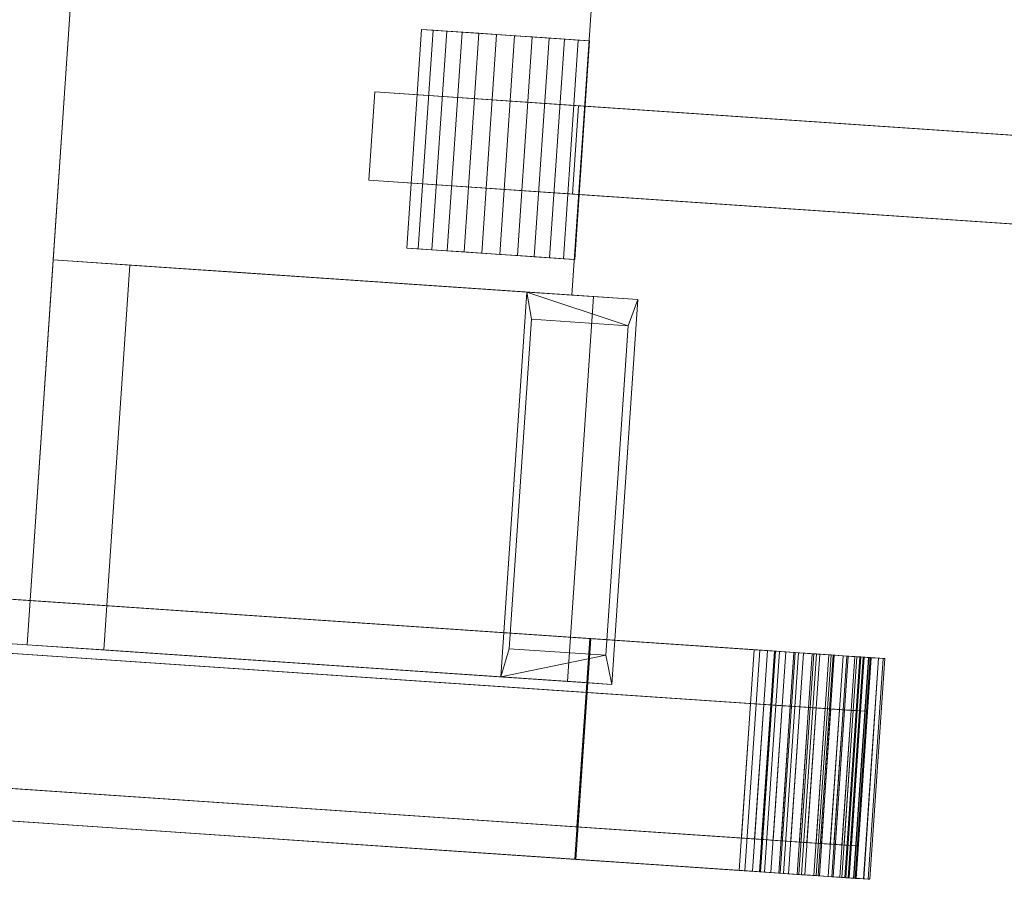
# Model space of a CAD drawing. Header units: inches. Extents: x -774 to 289, y -440 to 407.
# Tile 4 of 256: x -558 to -424, y 43 to 160. Entities that reach past the tile are written whole.
import ezdxf

# ---------------------------------------------------------------- set-up
doc = ezdxf.new("R2010")
doc.units = ezdxf.units.IN
doc.header["$MEASUREMENT"] = 0
doc.layers.add('L-SITE', color=91, linetype='Continuous', lineweight=9)

# ---------------------------------------------------------------- blocks, each defined once
blk = doc.blocks.new('Construction Crane - 75_ _ 60 deg-327164-_3D_')
at = {"layer": 'L-SITE'}
mesh = blk.add_polyface(dxfattribs=at)
corners = [(-295.59, -104.03, 45.47), (-295.59, 87.97, 45.47), (-283.71, 95.83, 45.47), (-270.99, 102.24, 45.47), (-257.61, 107.11, 45.47), (-243.74, 110.37, 45.47), (-229.59, 111.97, 45.47), (-217.59, 111.97, 45.47), (-203.39, 110.58, 45.47), (-189.47, 107.42, 45.47), (-176.06, 102.54, 45.47), (-163.37, 96.03, 45.47), (-151.59, 87.97, 45.47), (-151.59, -104.03, 45.47)]
mesh.append_faces([[corners[k] for k in face] for face in [(12, 10, 11), (7, 5, 6)]], dxfattribs={"vtx0": -1})
mesh.append_faces([[corners[k] for k in face] for face in [(12, 5, 7, 8)]], dxfattribs={"vtx0": -1, "vtx1": -1, "vtx3": -1})
mesh.append_faces([[corners[k] for k in face] for face in [(12, 1, 2, 3)]], dxfattribs={"vtx0": -1, "vtx3": -1})
mesh.append_faces([[corners[k] for k in face] for face in [(4, 5, 12, 3)]], dxfattribs={"vtx1": -1, "vtx2": -1})
mesh.append_faces([[corners[k] for k in face] for face in [(8, 9, 10, 12)]], dxfattribs={"vtx2": -1, "vtx3": -1})
mesh.append_faces([[corners[k] for k in face] for face in [(12, 13, 0, 1)]], dxfattribs={"vtx3": -1})
mesh = blk.add_polyface(dxfattribs=at)
corners = [(-295.59, -104.03, 96.66), (-151.59, -104.03, 96.66), (-151.59, 87.97, 96.66), (-163.37, 96.03, 96.66), (-176.06, 102.54, 96.66), (-189.47, 107.42, 96.66), (-203.39, 110.58, 96.66), (-217.59, 111.97, 96.66), (-229.59, 111.97, 96.66), (-243.74, 110.37, 96.66), (-257.61, 107.11, 96.66), (-270.99, 102.24, 96.66), (-283.71, 95.83, 96.66), (-295.59, 87.97, 96.66)]
mesh.append_faces([[corners[k] for k in face] for face in [(2, 13, 0, 1)]], dxfattribs={"vtx0": -1})
mesh.append_faces([[corners[k] for k in face] for face in [(7, 2, 6)]], dxfattribs={"vtx0": -1, "vtx1": -1})
mesh.append_faces([[corners[k] for k in face] for face in [(12, 13, 2, 11), (10, 11, 2, 9)]], dxfattribs={"vtx1": -1, "vtx2": -1})
mesh.append_faces([[corners[k] for k in face] for face in [(4, 5, 6)]], dxfattribs={"vtx2": -1})
mesh.append_faces([[corners[k] for k in face] for face in [(7, 8, 9, 2), (2, 3, 4, 6)]], dxfattribs={"vtx2": -1, "vtx3": -1})
mesh = blk.add_polyface(dxfattribs=at)
corners = [(-295.59, -104.03, 96.66), (-295.59, 87.97, 96.66), (-295.59, 87.97, 45.47), (-295.59, -104.03, 45.47), (-295.59, 79.01, 49.93), (-295.59, 79.01, 55.93), (-295.59, -101.99, 55.93), (-295.59, -101.99, 49.93), (-295.59, 79.01, 59.13), (-295.59, 79.01, 61.13), (-295.59, -101.99, 61.13), (-295.59, -101.99, 59.13)]
mesh.append_faces([[corners[k] for k in face] for face in [(2, 8, 9, 1), (6, 11, 8, 5), (4, 2, 3, 7)]], dxfattribs={"vtx0": -1, "vtx2": -1})
mesh.append_faces([[corners[k] for k in face] for face in [(2, 4, 5, 8)]], dxfattribs={"vtx0": -1, "vtx2": -1, "vtx3": -1})
mesh.append_faces([[corners[k] for k in face] for face in [(6, 7, 3, 11)]], dxfattribs={"vtx1": -1, "vtx2": -1, "vtx3": -1})
mesh.append_faces([[corners[k] for k in face] for face in [(0, 1, 9, 10), (3, 0, 10, 11)]], dxfattribs={"vtx1": -1, "vtx3": -1})
mesh = blk.add_polyface(dxfattribs=at)
corners = [(-319.59, -25.66), (-319.59, -203.27), (-319.59, -205.93, 0.21), (-319.59, -208.52, 0.83), (-319.59, -210.99, 1.85), (-319.59, -213.26, 3.25), (-319.59, -215.29, 4.98), (-319.59, -217.02, 7.01), (-319.59, -218.42, 9.28), (-319.59, -219.44, 11.75), (-319.59, -220.06, 14.34), (-319.59, -220.27, 17), (-319.59, -220.27, 18.7), (-319.59, -220.05, 21.42), (-319.59, -219.4, 24.07), (-319.59, -218.34, 26.57), (-319.59, -216.89, 28.88), (-319.59, -215.09, 30.92), (-319.59, -212.98, 32.66), (-319.59, -210.63, 34.03), (-319.59, -208.09, 35.01), (-319.59, -205.42, 35.57), (-319.59, -180.27, 38.78), (-319.59, -48.66, 38.78), (-319.59, -23.5, 35.57), (-319.59, -20.84, 35.01), (-319.59, -18.29, 34.03), (-319.59, -15.94, 32.66), (-319.59, -13.84, 30.92), (-319.59, -12.04, 28.88), (-319.59, -10.59, 26.57), (-319.59, -9.52, 24.07), (-319.59, -8.87, 21.42), (-319.59, -8.66, 18.7), (-319.59, -8.66, 17), (-319.59, -8.86, 14.34), (-319.59, -9.49, 11.75), (-319.59, -10.51, 9.28), (-319.59, -11.9, 7.01), (-319.59, -13.63, 4.98), (-319.59, -15.66, 3.25), (-319.59, -17.94, 1.85), (-319.59, -20.4, 0.83), (-319.59, -23, 0.21), (-319.59, -180.14, 36.78), (-319.59, -204.3, 33.68), (-319.59, -206.81, 33.15), (-319.59, -209.21, 32.23), (-319.59, -211.42, 30.93), (-319.59, -213.41, 29.3), (-319.59, -215.1, 27.37), (-319.59, -216.47, 25.2), (-319.59, -217.47, 22.84), (-319.59, -218.09, 20.34), (-319.59, -218.29, 17.78), (-319.59, -218.05, 15.04), (-319.59, -217.34, 12.39), (-319.59, -216.18, 9.9), (-319.59, -214.6, 7.64), (-319.59, -212.66, 5.7), (-319.59, -210.41, 4.12), (-319.59, -207.91, 2.96), (-319.59, -205.26, 2.25), (-319.59, -202.52, 2.01), (-319.59, -26.64, 2.01), (-319.59, -23.87, 2.25), (-319.59, -21.18, 2.97), (-319.59, -18.65, 4.15), (-319.59, -16.37, 5.75), (-319.59, -14.4, 7.72), (-319.59, -12.8, 10), (-319.59, -11.62, 12.52), (-319.59, -10.9, 15.21), (-319.59, -10.66, 17.99), (-319.59, -10.89, 20.53), (-319.59, -11.51, 22.99), (-319.59, -12.52, 25.33), (-319.59, -13.89, 27.48), (-319.59, -15.58, 29.38), (-319.59, -17.55, 30.99), (-319.59, -19.75, 32.27), (-319.59, -22.13, 33.18), (-319.59, -24.62, 33.7), (-319.59, -48.78, 36.78)]
mesh.append_faces([[corners[k] for k in face] for face in [(38, 70, 37), (67, 41, 66), (82, 24, 81), (62, 2, 61), (10, 56, 9)]], dxfattribs={"vtx0": -1, "vtx1": -1})
mesh.append_faces([[corners[k] for k in face] for face in [(71, 36, 37, 70), (65, 43, 0, 64), (43, 65, 66), (75, 31, 32, 74), (31, 75, 76), (28, 77, 78, 27), (27, 78, 79, 26), (26, 79, 80, 25), (25, 80, 81, 24), (64, 0, 1, 63), (21, 45, 46), (22, 44, 45, 21), (49, 17, 18)]], dxfattribs={"vtx0": -1, "vtx2": -1})
mesh.append_faces([[corners[k] for k in face] for face in [(66, 41, 42, 43), (61, 2, 3, 4)]], dxfattribs={"vtx0": -1, "vtx3": -1})
mesh.append_faces([[corners[k] for k in face] for face in [(32, 33, 74), (29, 30, 77, 28)]], dxfattribs={"vtx1": -1, "vtx2": -1})
mesh.append_faces([[corners[k] for k in face] for face in [(69, 70, 38, 39), (34, 35, 72, 73), (71, 72, 35, 36), (33, 34, 73, 74), (68, 69, 39, 40), (67, 68, 40, 41), (76, 77, 30, 31), (82, 83, 23, 24), (22, 23, 83, 44), (62, 63, 1, 2), (59, 60, 5, 6), (60, 61, 4, 5), (6, 7, 58, 59), (7, 8, 57, 58), (56, 57, 8, 9), (55, 56, 10, 11), (54, 55, 11, 12), (47, 48, 19, 20), (48, 49, 18, 19), (46, 47, 20, 21), (52, 53, 13, 14), (12, 13, 53, 54), (51, 52, 14, 15), (16, 17, 49, 50), (15, 16, 50, 51)]], dxfattribs={"vtx1": -1, "vtx3": -1})
mesh = blk.add_polyface(dxfattribs=at)
corners = [(-289.59, -25.66), (-289.59, -23, 0.21), (-289.59, -20.4, 0.83), (-289.59, -17.94, 1.85), (-289.59, -15.66, 3.25), (-289.59, -13.63, 4.98), (-289.59, -11.9, 7.01), (-289.59, -10.51, 9.28), (-289.59, -9.49, 11.75), (-289.59, -8.86, 14.34), (-289.59, -8.66, 17), (-289.59, -8.66, 18.7), (-289.59, -8.87, 21.42), (-289.59, -9.52, 24.07), (-289.59, -10.59, 26.57), (-289.59, -12.04, 28.88), (-289.59, -13.84, 30.92), (-289.59, -15.94, 32.66), (-289.59, -18.29, 34.03), (-289.59, -20.84, 35.01), (-289.59, -23.5, 35.57), (-289.59, -48.66, 38.78), (-289.59, -180.27, 38.78), (-289.59, -205.42, 35.57), (-289.59, -208.09, 35.01), (-289.59, -210.63, 34.03), (-289.59, -212.98, 32.66), (-289.59, -215.09, 30.92), (-289.59, -216.89, 28.88), (-289.59, -218.34, 26.57), (-289.59, -219.4, 24.07), (-289.59, -220.05, 21.42), (-289.59, -220.27, 18.7), (-289.59, -220.27, 17), (-289.59, -220.06, 14.34), (-289.59, -219.44, 11.75), (-289.59, -218.42, 9.28), (-289.59, -217.02, 7.01), (-289.59, -215.29, 4.98), (-289.59, -213.26, 3.25), (-289.59, -210.99, 1.85), (-289.59, -208.52, 0.83), (-289.59, -205.93, 0.21), (-289.59, -203.27), (-289.59, -180.14, 36.78), (-289.59, -48.78, 36.78), (-289.59, -24.62, 33.7), (-289.59, -22.13, 33.18), (-289.59, -19.75, 32.27), (-289.59, -17.55, 30.99), (-289.59, -15.58, 29.38), (-289.59, -13.89, 27.48), (-289.59, -12.52, 25.33), (-289.59, -11.51, 22.99), (-289.59, -10.89, 20.53), (-289.59, -10.66, 17.99), (-289.59, -10.9, 15.21), (-289.59, -11.62, 12.52), (-289.59, -12.8, 10), (-289.59, -14.4, 7.72), (-289.59, -16.37, 5.75), (-289.59, -18.65, 4.15), (-289.59, -21.18, 2.97), (-289.59, -23.87, 2.25), (-289.59, -26.64, 2.01), (-289.59, -202.52, 2.01), (-289.59, -205.26, 2.25), (-289.59, -207.91, 2.96), (-289.59, -210.41, 4.12), (-289.59, -212.66, 5.7), (-289.59, -214.6, 7.64), (-289.59, -216.18, 9.9), (-289.59, -217.34, 12.39), (-289.59, -218.05, 15.04), (-289.59, -218.29, 17.78), (-289.59, -218.09, 20.34), (-289.59, -217.47, 22.84), (-289.59, -216.47, 25.2), (-289.59, -215.1, 27.37), (-289.59, -213.41, 29.3), (-289.59, -211.42, 30.93), (-289.59, -209.21, 32.23), (-289.59, -206.81, 33.15), (-289.59, -204.3, 33.68)]
mesh.append_faces([[corners[k] for k in face] for face in [(37, 71, 36), (68, 40, 67), (83, 23, 82), (63, 1, 62), (9, 57, 8)]], dxfattribs={"vtx0": -1, "vtx1": -1})
mesh.append_faces([[corners[k] for k in face] for face in [(72, 35, 36, 71), (66, 42, 43, 65), (42, 66, 67), (76, 30, 31, 75), (30, 76, 77, 29), (78, 28, 29, 77), (79, 27, 28, 78), (24, 81, 82, 23), (20, 46, 47), (21, 45, 46, 20), (16, 50, 51, 15), (50, 16, 17)]], dxfattribs={"vtx0": -1, "vtx2": -1})
mesh.append_faces([[corners[k] for k in face] for face in [(67, 40, 41, 42), (62, 1, 2, 3)]], dxfattribs={"vtx0": -1, "vtx3": -1})
mesh.append_faces([[corners[k] for k in face] for face in [(31, 32, 75), (24, 25, 81)]], dxfattribs={"vtx1": -1, "vtx2": -1})
mesh.append_faces([[corners[k] for k in face] for face in [(70, 71, 37, 38), (33, 34, 73, 74), (72, 73, 34, 35), (32, 33, 74, 75), (69, 70, 38, 39), (68, 69, 39, 40), (26, 27, 79, 80), (80, 81, 25, 26), (83, 44, 22, 23), (21, 22, 44, 45), (64, 65, 43, 0), (63, 64, 0, 1), (60, 61, 4, 5), (61, 62, 3, 4), (5, 6, 59, 60), (6, 7, 58, 59), (57, 58, 7, 8), (56, 57, 9, 10), (55, 56, 10, 11), (48, 49, 18, 19), (49, 50, 17, 18), (47, 48, 19, 20), (53, 54, 12, 13), (11, 12, 54, 55), (52, 53, 13, 14), (14, 15, 51, 52)]], dxfattribs={"vtx1": -1, "vtx3": -1})
mesh = blk.add_polyface(dxfattribs=at)
corners = [(-315.19, -180.14, 36.78), (-315.19, -48.78, 36.78), (-315.19, -24.62, 33.71), (-315.19, -22.13, 33.18), (-315.19, -19.75, 32.27), (-315.19, -17.55, 30.99), (-315.19, -15.58, 29.38), (-315.19, -13.89, 27.48), (-315.19, -12.52, 25.33), (-315.19, -11.51, 22.99), (-315.19, -10.89, 20.53), (-315.19, -10.66, 17.99), (-315.19, -10.9, 15.21), (-315.19, -11.62, 12.52), (-315.19, -12.8, 10), (-315.19, -14.4, 7.72), (-315.19, -16.37, 5.75), (-315.19, -18.65, 4.15), (-315.19, -21.18, 2.97), (-315.19, -23.87, 2.25), (-315.19, -26.64, 2.01), (-315.19, -202.52, 2.01), (-315.19, -205.26, 2.25), (-315.19, -207.91, 2.96), (-315.19, -210.4, 4.12), (-315.19, -212.66, 5.7), (-315.19, -214.6, 7.64), (-315.19, -216.18, 9.9), (-315.19, -217.34, 12.39), (-315.19, -218.05, 15.05), (-315.19, -218.29, 17.78), (-315.19, -218.09, 20.34), (-315.19, -217.47, 22.84), (-315.19, -216.47, 25.2), (-315.19, -215.1, 27.38), (-315.19, -213.41, 29.3), (-315.19, -211.42, 30.94), (-315.19, -209.21, 32.23), (-315.19, -206.81, 33.15), (-315.19, -204.3, 33.68)]
mesh.append_faces([[corners[k] for k in face] for face in [(28, 21, 24)]], dxfattribs={"vtx0": -1, "vtx1": -1, "vtx2": -1})
mesh.append_faces([[corners[k] for k in face] for face in [(0, 20, 21)]], dxfattribs={"vtx0": -1, "vtx2": -1})
mesh.append_faces([[corners[k] for k in face] for face in [(21, 34, 35, 36), (21, 38, 39, 0), (21, 36, 37, 38), (21, 28, 29, 30)]], dxfattribs={"vtx0": -1, "vtx3": -1})
mesh.append_faces([[corners[k] for k in face] for face in [(25, 26, 24), (11, 12, 10)]], dxfattribs={"vtx1": -1})
mesh.append_faces([[corners[k] for k in face] for face in [(33, 34, 21, 32), (31, 32, 21, 30), (27, 28, 24, 26), (1, 2, 20, 0)]], dxfattribs={"vtx1": -1, "vtx2": -1})
mesh.append_faces([[corners[k] for k in face] for face in [(3, 4, 18, 19), (2, 3, 19, 20), (4, 5, 17, 18), (6, 7, 15, 16), (8, 9, 13, 14), (7, 8, 14, 15), (5, 6, 16, 17), (9, 10, 12, 13)]], dxfattribs={"vtx1": -1, "vtx3": -1})
mesh.append_faces([[corners[k] for k in face] for face in [(22, 23, 24, 21)]], dxfattribs={"vtx2": -1})
mesh = blk.add_polyface(dxfattribs=at)
corners = [(-296.9, -180.14, 36.78), (-296.9, -204.3, 33.68), (-296.9, -206.81, 33.15), (-296.9, -209.21, 32.23), (-296.9, -211.42, 30.94), (-296.9, -213.41, 29.3), (-296.9, -215.1, 27.38), (-296.9, -216.47, 25.2), (-296.9, -217.47, 22.84), (-296.9, -218.09, 20.34), (-296.9, -218.29, 17.78), (-296.9, -218.05, 15.05), (-296.9, -217.34, 12.39), (-296.9, -216.18, 9.9), (-296.9, -214.6, 7.64), (-296.9, -212.66, 5.7), (-296.9, -210.4, 4.12), (-296.9, -207.91, 2.96), (-296.9, -205.26, 2.25), (-296.9, -202.52, 2.01), (-296.9, -26.64, 2.01), (-296.9, -23.87, 2.25), (-296.9, -21.18, 2.97), (-296.9, -18.65, 4.15), (-296.9, -16.37, 5.75), (-296.9, -14.4, 7.72), (-296.9, -12.8, 10), (-296.9, -11.62, 12.52), (-296.9, -10.9, 15.21), (-296.9, -10.66, 17.99), (-296.9, -10.89, 20.53), (-296.9, -11.51, 22.99), (-296.9, -12.52, 25.33), (-296.9, -13.89, 27.48), (-296.9, -15.58, 29.38), (-296.9, -17.55, 30.99), (-296.9, -19.75, 32.27), (-296.9, -22.13, 33.18), (-296.9, -24.62, 33.71), (-296.9, -48.78, 36.78)]
mesh.append_faces([[corners[k] for k in face] for face in [(12, 16, 19, 11)]], dxfattribs={"vtx0": -1, "vtx1": -1, "vtx2": -1})
mesh.append_faces([[corners[k] for k in face] for face in [(26, 32, 33, 25), (27, 31, 32, 26), (28, 30, 31, 27), (25, 33, 34, 24), (20, 39, 0, 19), (16, 12, 13)]], dxfattribs={"vtx0": -1, "vtx2": -1})
mesh.append_faces([[corners[k] for k in face] for face in [(19, 0, 1, 2), (19, 2, 3, 4), (19, 5, 6, 7), (19, 7, 8, 9)]], dxfattribs={"vtx0": -1, "vtx3": -1})
mesh.append_faces([[corners[k] for k in face] for face in [(29, 30, 28), (18, 19, 16, 17)]], dxfattribs={"vtx1": -1})
mesh.append_faces([[corners[k] for k in face] for face in [(34, 35, 24), (4, 5, 19), (10, 11, 19, 9)]], dxfattribs={"vtx1": -1, "vtx2": -1})
mesh.append_faces([[corners[k] for k in face] for face in [(37, 38, 21, 22), (36, 37, 22, 23), (35, 36, 23, 24), (38, 39, 20, 21)]], dxfattribs={"vtx1": -1, "vtx3": -1})
mesh.append_faces([[corners[k] for k in face] for face in [(14, 15, 16, 13)]], dxfattribs={"vtx2": -1})
mesh = blk.add_polyface(dxfattribs=at)
corners = [(-319.59, -203.27), (-319.59, -25.66), (-289.59, -25.66), (-289.59, -203.27)]
mesh.append_faces([[corners[k] for k in face] for face in [(3, 0, 1, 2)]])
mesh = blk.add_polyface(dxfattribs=at)
corners = [(-319.59, -26.64, 2.01), (-319.59, -202.52, 2.01), (-289.59, -202.52, 2.01), (-289.59, -26.64, 2.01)]
mesh.append_faces([[corners[k] for k in face] for face in [(3, 0, 1, 2)]])
mesh = blk.add_polyface(dxfattribs=at)
corners = [(-315.19, -202.52, 2.01), (-315.19, -26.64, 2.01), (-296.9, -26.64, 2.01), (-296.9, -202.52, 2.01)]
mesh.append_faces([[corners[k] for k in face] for face in [(3, 0, 1, 2)]])
mesh = blk.add_polyface(dxfattribs=at)
corners = [(-319.59, -48.66, 38.78), (-319.59, -180.27, 38.78), (-289.59, -180.27, 38.78), (-289.59, -48.66, 38.78)]
mesh.append_faces([[corners[k] for k in face] for face in [(3, 0, 1, 2)]])
mesh = blk.add_polyface(dxfattribs=at)
corners = [(-319.59, -180.14, 36.78), (-319.59, -48.78, 36.78), (-289.59, -48.78, 36.78), (-289.59, -180.14, 36.78)]
mesh.append_faces([[corners[k] for k in face] for face in [(0, 1, 2, 3)]])
mesh = blk.add_polyface(dxfattribs=at)
corners = [(-315.19, -48.78, 36.78), (-315.19, -180.14, 36.78), (-296.9, -180.14, 36.78), (-296.9, -48.78, 36.78)]
mesh.append_faces([[corners[k] for k in face] for face in [(3, 0, 1, 2)]])
mesh = blk.add_polyface(dxfattribs=at)
corners = [(-151.59, -104.03, 96.66), (-295.59, -104.03, 96.66), (-295.59, -104.03, 45.47), (-151.59, -104.03, 45.47)]
mesh.append_faces([[corners[k] for k in face] for face in [(0, 1, 2, 3)]])
mesh = blk.add_polyface(dxfattribs=at)
corners = [(-295.59, -104.03, 108.66), (-295.59, -104.03, 96.66), (-295.59, -104.03, 45.48), (-295.59, -177.53, 45.48), (-295.59, -183.56, 62.37), (-295.59, -168.46, 122.44), (-295.59, -114.46, 122.44), (-295.59, -165.93, 118.93), (-295.59, -179.32, 67.89), (-295.59, -159.56, 67.89), (-295.59, -159.56, 71.62), (-295.59, -123.06, 92.69), (-295.59, -128.29, 118.93)]
mesh.append_faces([[corners[k] for k in face] for face in [(12, 6, 0, 11), (5, 7, 8, 4), (9, 2, 3)]], dxfattribs={"vtx0": -1, "vtx2": -1})
mesh.append_faces([[corners[k] for k in face] for face in [(11, 0, 1, 2)]], dxfattribs={"vtx0": -1, "vtx3": -1})
mesh.append_faces([[corners[k] for k in face] for face in [(12, 7, 5, 6), (8, 9, 3, 4)]], dxfattribs={"vtx1": -1, "vtx3": -1})
mesh.append_faces([[corners[k] for k in face] for face in [(9, 10, 11, 2)]], dxfattribs={"vtx2": -1, "vtx3": -1})
mesh = blk.add_polyface(dxfattribs=at)
corners = [(-295.59, -104.03, 45.48), (-295.59, -104.03, 96.66), (-243.27, -104.03, 96.66), (-243.27, -104.03, 45.48)]
mesh.append_faces([[corners[k] for k in face] for face in [(0, 1, 2, 3)]])
mesh = blk.add_polyface(dxfattribs=at)
corners = [(-295.59, -177.53, 45.48), (-295.59, -104.03, 45.48), (-243.27, -104.03, 45.48), (-243.27, -177.53, 45.48)]
mesh.append_faces([[corners[k] for k in face] for face in [(3, 0, 1, 2)]])
mesh = blk.add_polyface(dxfattribs=at)
corners = [(-295.59, -104.03, 96.66), (-295.59, -104.03, 108.66), (-243.27, -104.03, 108.66), (-243.27, -104.03, 96.66)]
mesh.append_faces([[corners[k] for k in face] for face in [(3, 0, 1, 2)]])
mesh = blk.add_polyface(dxfattribs=at)
corners = [(-295.59, -104.03, 108.66), (-295.59, -114.46, 122.44), (-243.27, -114.46, 122.44), (-243.27, -104.03, 108.66)]
mesh.append_faces([[corners[k] for k in face] for face in [(0, 1, 2, 3)]])
mesh = blk.add_polyface(dxfattribs=at)
corners = [(-203.9, -104.03, 62.56), (-243.27, -104.03, 62.56), (-243.27, -174.56, 62.56), (-203.9, -174.56, 62.56)]
mesh.append_faces([[corners[k] for k in face] for face in [(3, 0, 1, 2)]])
mesh = blk.add_polyface(dxfattribs=at)
corners = [(-203.9, -104.03, 45.47), (-203.9, -174.56, 45.47), (-243.27, -174.56, 45.47), (-243.27, -104.03, 45.47)]
mesh.append_faces([[corners[k] for k in face] for face in [(2, 3, 0, 1)]])
mesh = blk.add_polyface(dxfattribs=at)
corners = [(-243.27, -104.03, 62.56), (-203.9, -104.03, 62.56), (-203.9, -104.03, 45.47), (-243.27, -104.03, 45.47)]
mesh.append_faces([[corners[k] for k in face] for face in [(0, 1, 2, 3)]])
mesh = blk.add_polyface(dxfattribs=at)
corners = [(-243.27, -174.56, 62.56), (-243.27, -104.03, 62.56), (-243.27, -104.03, 45.47), (-243.27, -174.56, 45.47)]
mesh.append_faces([[corners[k] for k in face] for face in [(0, 1, 2, 3)]])
mesh = blk.add_polyface(dxfattribs=at)
corners = [(-243.27, -104.03, 108.66), (-243.27, -114.46, 122.44), (-243.27, -168.46, 122.44), (-243.27, -183.56, 62.37), (-243.27, -177.53, 45.48), (-243.27, -104.03, 45.48), (-243.27, -104.03, 96.66), (-243.27, -128.29, 118.93), (-243.27, -123.06, 92.69), (-243.27, -139.51, 83.19), (-243.27, -175.3, 83.19), (-243.27, -165.93, 118.93)]
mesh.append_faces([[corners[k] for k in face] for face in [(3, 9, 10), (2, 11, 7, 1), (8, 6, 0)]], dxfattribs={"vtx0": -1, "vtx2": -1})
mesh.append_faces([[corners[k] for k in face] for face in [(4, 5, 9, 3)]], dxfattribs={"vtx1": -1, "vtx2": -1})
mesh.append_faces([[corners[k] for k in face] for face in [(8, 9, 5, 6), (2, 3, 10, 11), (7, 8, 0, 1)]], dxfattribs={"vtx1": -1, "vtx3": -1})
mesh = blk.add_polyface(dxfattribs=at)
corners = [(-295.59, -114.46, 122.44), (-295.59, -168.46, 122.44), (-243.27, -168.46, 122.44), (-243.27, -114.46, 122.44)]
mesh.append_faces([[corners[k] for k in face] for face in [(0, 1, 2, 3)]])
mesh = blk.add_polyface(dxfattribs=at)
corners = [(-295.59, -165.93, 118.93), (-295.59, -128.29, 118.93), (-295.59, -123.06, 92.69), (-295.59, -159.56, 71.62), (-295.59, -159.56, 67.89), (-295.59, -179.32, 67.89)]
mesh.append_faces([[corners[k] for k in face] for face in [(0, 1, 2, 3), (3, 4, 5, 0)]], dxfattribs={"vtx3": -1})
mesh = blk.add_polyface(dxfattribs=at)
corners = [(-243.27, -128.29, 118.93), (-243.27, -165.93, 118.93), (-243.27, -175.3, 83.19), (-243.27, -139.51, 83.19), (-243.27, -123.06, 92.69)]
mesh.append_faces([[corners[k] for k in face] for face in [(0, 3, 4)]], dxfattribs={"vtx0": -1})
mesh.append_faces([[corners[k] for k in face] for face in [(1, 2, 3, 0)]], dxfattribs={"vtx2": -1})
mesh = blk.add_polyface(dxfattribs=at)
corners = [(-229.59, -358.9, 471.91), (-229.59, -146.03, 75.19), (-229.59, -173.74, 59.19), (-229.59, -410.86, 441.91), (-229.59, -622.87, 839.12), (-229.59, -596.89, 854.12)]
mesh.append_faces([[corners[k] for k in face] for face in [(2, 3, 0, 1)]], dxfattribs={"vtx1": -1})
mesh.append_faces([[corners[k] for k in face] for face in [(3, 4, 5, 0)]], dxfattribs={"vtx3": -1})
mesh = blk.add_polyface(dxfattribs=at)
corners = [(-229.59, -146.03, 75.19), (-229.59, -358.9, 471.91), (-217.59, -358.9, 471.91), (-217.59, -146.03, 75.19)]
mesh.append_faces([[corners[k] for k in face] for face in [(3, 0, 1, 2)]])
mesh = blk.add_polyface(dxfattribs=at)
corners = [(-229.59, -173.74, 59.19), (-229.59, -146.03, 75.19), (-217.59, -146.03, 75.19), (-217.59, -173.74, 59.19)]
mesh.append_faces([[corners[k] for k in face] for face in [(3, 0, 1, 2)]])
mesh = blk.add_polyface(dxfattribs=at)
corners = [(-217.59, -358.9, 471.91), (-217.59, -596.89, 854.12), (-217.59, -622.87, 839.12), (-217.59, -410.86, 441.91), (-217.59, -173.74, 59.19), (-217.59, -146.03, 75.19)]
mesh.append_faces([[corners[k] for k in face] for face in [(0, 3, 4, 5)]], dxfattribs={"vtx0": -1})
mesh.append_faces([[corners[k] for k in face] for face in [(1, 2, 3, 0)]], dxfattribs={"vtx2": -1})
mesh = blk.add_polyface(dxfattribs=at)
corners = [(-238.43, -151.79, 76.57), (-238.43, -151.79, 62.57), (-238.43, -174.63, 62.57), (-238.43, -174.63, 76.57), (-238.43, -173.08, 78.45), (-238.43, -171.22, 80.03), (-238.43, -169.12, 81.27), (-238.43, -166.83, 82.11), (-238.43, -164.43, 82.54), (-238.43, -161.99, 82.54), (-238.43, -159.59, 82.11), (-238.43, -157.3, 81.27), (-238.43, -155.2, 80.03), (-238.43, -153.34, 78.45)]
mesh.append_faces([[corners[k] for k in face] for face in [(1, 9, 10, 11), (2, 5, 6, 7)]], dxfattribs={"vtx0": -1, "vtx3": -1})
mesh.append_faces([[corners[k] for k in face] for face in [(4, 5, 2, 3)]], dxfattribs={"vtx1": -1})
mesh.append_faces([[corners[k] for k in face] for face in [(8, 9, 2, 7), (11, 12, 1), (1, 2, 9)]], dxfattribs={"vtx1": -1, "vtx2": -1})
mesh.append_faces([[corners[k] for k in face] for face in [(13, 0, 1, 12)]], dxfattribs={"vtx2": -1})
mesh = blk.add_polyface(dxfattribs=at)
corners = [(-238.43, -151.79, 62.57), (-238.43, -151.79, 76.57), (-208.7, -151.79, 76.57), (-208.7, -151.79, 62.57)]
mesh.append_faces([[corners[k] for k in face] for face in [(0, 1, 2, 3)]])
mesh = blk.add_polyface(dxfattribs=at)
corners = [(-238.43, -174.63, 62.57), (-238.43, -151.79, 62.57), (-208.7, -151.79, 62.57), (-208.7, -174.63, 62.57)]
mesh.append_faces([[corners[k] for k in face] for face in [(0, 1, 2, 3)]])
mesh = blk.add_polyface(dxfattribs=at)
corners = [(-238.43, -151.79, 76.57), (-238.43, -153.34, 78.45), (-238.43, -155.2, 80.03), (-238.43, -157.3, 81.27), (-238.43, -159.59, 82.11), (-238.43, -161.99, 82.54), (-238.43, -164.43, 82.54), (-238.43, -166.83, 82.11), (-238.43, -169.12, 81.27), (-238.43, -171.22, 80.03), (-238.43, -173.08, 78.45), (-238.43, -174.63, 76.57), (-208.7, -174.63, 76.57), (-208.7, -173.08, 78.45), (-208.7, -171.22, 80.03), (-208.7, -169.12, 81.27), (-208.7, -166.83, 82.11), (-208.7, -164.43, 82.54), (-208.7, -161.99, 82.54), (-208.7, -159.59, 82.11), (-208.7, -157.3, 81.27), (-208.7, -155.2, 80.03), (-208.7, -153.34, 78.45), (-208.7, -151.79, 76.57)]
mesh.append_faces([[corners[k] for k in face] for face in [(12, 13, 10, 11)]], dxfattribs={"vtx1": -1})
mesh.append_faces([[corners[k] for k in face] for face in [(13, 14, 9, 10), (15, 16, 7, 8), (14, 15, 8, 9), (16, 17, 6, 7), (5, 6, 17, 18), (18, 19, 4, 5), (19, 20, 3, 4), (21, 22, 1, 2), (20, 21, 2, 3)]], dxfattribs={"vtx1": -1, "vtx3": -1})
mesh.append_faces([[corners[k] for k in face] for face in [(22, 23, 0, 1)]], dxfattribs={"vtx3": -1})
mesh = blk.add_polyface(dxfattribs=at)
corners = [(-208.7, -151.79, 76.57), (-208.7, -153.34, 78.45), (-208.7, -155.2, 80.03), (-208.7, -157.3, 81.27), (-208.7, -159.59, 82.11), (-208.7, -161.99, 82.54), (-208.7, -164.43, 82.54), (-208.7, -166.83, 82.11), (-208.7, -169.12, 81.27), (-208.7, -171.22, 80.03), (-208.7, -173.08, 78.45), (-208.7, -174.63, 76.57), (-208.7, -174.63, 62.57), (-208.7, -151.79, 62.57)]
mesh.append_faces([[corners[k] for k in face] for face in [(5, 12, 13, 4)]], dxfattribs={"vtx0": -1, "vtx2": -1})
mesh.append_faces([[corners[k] for k in face] for face in [(13, 2, 3, 4), (12, 5, 6, 7)]], dxfattribs={"vtx0": -1, "vtx3": -1})
mesh.append_faces([[corners[k] for k in face] for face in [(8, 9, 12, 7)]], dxfattribs={"vtx1": -1, "vtx2": -1})
mesh.append_faces([[corners[k] for k in face] for face in [(10, 11, 12, 9)]], dxfattribs={"vtx2": -1})
mesh.append_faces([[corners[k] for k in face] for face in [(13, 0, 1, 2)]], dxfattribs={"vtx3": -1})
mesh = blk.add_polyface(dxfattribs=at)
corners = [(-295.59, -168.46, 122.44), (-295.59, -183.56, 62.37), (-243.27, -183.56, 62.37), (-243.27, -168.46, 122.44), (-246.9, -169.32, 119.02), (-246.9, -182.48, 66.65), (-291.7, -182.48, 66.65), (-291.7, -169.32, 119.02)]
mesh.append_faces([[corners[k] for k in face] for face in [(1, 6, 0), (7, 0, 6)]], dxfattribs={"vtx0": -1, "vtx1": -1})
mesh.append_faces([[corners[k] for k in face] for face in [(6, 1, 2, 5), (5, 2, 3), (3, 4, 5)]], dxfattribs={"vtx0": -1, "vtx2": -1})
mesh.append_faces([[corners[k] for k in face] for face in [(3, 0, 7, 4)]], dxfattribs={"vtx1": -1, "vtx3": -1})
mesh = blk.add_polyface(dxfattribs=at)
corners = [(-246.9, -169.32, 119.02), (-291.7, -169.32, 119.02), (-291.7, -182.48, 66.65), (-246.9, -182.48, 66.65)]
mesh.append_faces([[corners[k] for k in face] for face in [(0, 1, 2, 3)]])
mesh = blk.add_polyface(dxfattribs=at)
corners = [(-203.9, -174.56, 62.56), (-243.27, -174.56, 62.56), (-243.27, -174.56, 45.47), (-203.9, -174.56, 45.47)]
mesh.append_faces([[corners[k] for k in face] for face in [(0, 1, 2, 3)]])
mesh = blk.add_polyface(dxfattribs=at)
corners = [(-238.43, -174.63, 76.57), (-238.43, -174.63, 62.57), (-208.7, -174.63, 62.57), (-208.7, -174.63, 76.57)]
mesh.append_faces([[corners[k] for k in face] for face in [(3, 0, 1, 2)]])
mesh = blk.add_polyface(dxfattribs=at)
corners = [(-229.59, -410.86, 441.91), (-229.59, -173.74, 59.19), (-217.59, -173.74, 59.19), (-217.59, -410.86, 441.91)]
mesh.append_faces([[corners[k] for k in face] for face in [(0, 1, 2, 3)]])
mesh = blk.add_polyface(dxfattribs=at)
corners = [(-295.59, -183.56, 62.37), (-295.59, -177.53, 45.48), (-243.27, -177.53, 45.48), (-243.27, -183.56, 62.37)]
mesh.append_faces([[corners[k] for k in face] for face in [(3, 0, 1, 2)]])
mesh = blk.add_polyface(dxfattribs=at)
corners = [(-319.59, -204.3, 33.68), (-319.59, -180.14, 36.78), (-289.59, -180.14, 36.78), (-289.59, -204.3, 33.68)]
mesh.append_faces([[corners[k] for k in face] for face in [(3, 0, 1, 2)]])
mesh = blk.add_polyface(dxfattribs=at)
corners = [(-319.59, -180.27, 38.78), (-319.59, -205.42, 35.57), (-289.59, -205.42, 35.57), (-289.59, -180.27, 38.78)]
mesh.append_faces([[corners[k] for k in face] for face in [(3, 0, 1, 2)]])
mesh = blk.add_polyface(dxfattribs=at)
corners = [(-315.19, -180.14, 36.78), (-315.19, -204.3, 33.68), (-296.9, -204.3, 33.68), (-296.9, -180.14, 36.78)]
mesh.append_faces([[corners[k] for k in face] for face in [(0, 1, 2, 3)]])
mesh = blk.add_polyface(dxfattribs=at)
corners = [(-319.59, -202.52, 2.01), (-319.59, -205.26, 2.25), (-319.59, -207.91, 2.96), (-319.59, -210.41, 4.12), (-319.59, -212.66, 5.7), (-319.59, -214.6, 7.64), (-319.59, -216.18, 9.9), (-319.59, -217.34, 12.39), (-319.59, -218.05, 15.04), (-319.59, -218.29, 17.78), (-289.59, -218.29, 17.78), (-289.59, -218.05, 15.04), (-289.59, -217.34, 12.39), (-289.59, -216.18, 9.9), (-289.59, -214.6, 7.64), (-289.59, -212.66, 5.7), (-289.59, -210.41, 4.12), (-289.59, -207.91, 2.96), (-289.59, -205.26, 2.25), (-289.59, -202.52, 2.01)]
mesh.append_faces([[corners[k] for k in face] for face in [(0, 1, 18, 19)]], dxfattribs={"vtx1": -1})
mesh.append_faces([[corners[k] for k in face] for face in [(6, 7, 12, 13), (7, 8, 11, 12), (5, 6, 13, 14), (4, 5, 14, 15), (3, 4, 15, 16), (1, 2, 17, 18), (2, 3, 16, 17)]], dxfattribs={"vtx1": -1, "vtx3": -1})
mesh.append_faces([[corners[k] for k in face] for face in [(8, 9, 10, 11)]], dxfattribs={"vtx3": -1})
mesh = blk.add_polyface(dxfattribs=at)
corners = [(-315.19, -218.29, 17.78), (-315.19, -218.05, 15.05), (-315.19, -217.34, 12.39), (-315.19, -216.18, 9.9), (-315.19, -214.6, 7.64), (-315.19, -212.66, 5.7), (-315.19, -210.4, 4.12), (-315.19, -207.91, 2.96), (-315.19, -205.26, 2.25), (-315.19, -202.52, 2.01), (-296.9, -202.52, 2.01), (-296.9, -205.26, 2.25), (-296.9, -207.91, 2.96), (-296.9, -210.4, 4.12), (-296.9, -212.66, 5.7), (-296.9, -214.6, 7.64), (-296.9, -216.18, 9.9), (-296.9, -217.34, 12.39), (-296.9, -218.05, 15.05), (-296.9, -218.29, 17.78)]
mesh.append_faces([[corners[k] for k in face] for face in [(10, 11, 8, 9)]], dxfattribs={"vtx1": -1})
mesh.append_faces([[corners[k] for k in face] for face in [(12, 13, 6, 7), (11, 12, 7, 8), (13, 14, 5, 6), (4, 5, 14, 15), (15, 16, 3, 4), (17, 18, 1, 2), (16, 17, 2, 3)]], dxfattribs={"vtx1": -1, "vtx3": -1})
mesh.append_faces([[corners[k] for k in face] for face in [(18, 19, 0, 1)]], dxfattribs={"vtx3": -1})
mesh = blk.add_polyface(dxfattribs=at)
corners = [(-319.59, -220.27, 17), (-319.59, -220.06, 14.34), (-319.59, -219.44, 11.75), (-319.59, -218.42, 9.28), (-319.59, -217.02, 7.01), (-319.59, -215.29, 4.98), (-319.59, -213.26, 3.25), (-319.59, -210.99, 1.85), (-319.59, -208.52, 0.83), (-319.59, -205.93, 0.21), (-319.59, -203.27), (-289.59, -203.27), (-289.59, -205.93, 0.21), (-289.59, -208.52, 0.83), (-289.59, -210.99, 1.85), (-289.59, -213.26, 3.25), (-289.59, -215.29, 4.98), (-289.59, -217.02, 7.01), (-289.59, -218.42, 9.28), (-289.59, -219.44, 11.75), (-289.59, -220.06, 14.34), (-289.59, -220.27, 17)]
mesh.append_faces([[corners[k] for k in face] for face in [(11, 12, 9, 10)]], dxfattribs={"vtx1": -1})
mesh.append_faces([[corners[k] for k in face] for face in [(13, 14, 7, 8), (12, 13, 8, 9), (14, 15, 6, 7), (5, 6, 15, 16), (17, 18, 3, 4), (19, 20, 1, 2), (18, 19, 2, 3), (16, 17, 4, 5)]], dxfattribs={"vtx1": -1, "vtx3": -1})
mesh.append_faces([[corners[k] for k in face] for face in [(20, 21, 0, 1)]], dxfattribs={"vtx3": -1})
mesh = blk.add_polyface(dxfattribs=at)
corners = [(-319.59, -218.29, 17.78), (-319.59, -218.09, 20.34), (-319.59, -217.47, 22.84), (-319.59, -216.47, 25.2), (-319.59, -215.1, 27.37), (-319.59, -213.41, 29.3), (-319.59, -211.42, 30.93), (-319.59, -209.21, 32.23), (-319.59, -206.81, 33.15), (-319.59, -204.3, 33.68), (-289.59, -204.3, 33.68), (-289.59, -206.81, 33.15), (-289.59, -209.21, 32.23), (-289.59, -211.42, 30.93), (-289.59, -213.41, 29.3), (-289.59, -215.1, 27.37), (-289.59, -216.47, 25.2), (-289.59, -217.47, 22.84), (-289.59, -218.09, 20.34), (-289.59, -218.29, 17.78)]
mesh.append_faces([[corners[k] for k in face] for face in [(0, 1, 18, 19)]], dxfattribs={"vtx1": -1})
mesh.append_faces([[corners[k] for k in face] for face in [(6, 7, 12, 13), (7, 8, 11, 12), (5, 6, 13, 14), (4, 5, 14, 15), (3, 4, 15, 16), (1, 2, 17, 18), (2, 3, 16, 17)]], dxfattribs={"vtx1": -1, "vtx3": -1})
mesh.append_faces([[corners[k] for k in face] for face in [(8, 9, 10, 11)]], dxfattribs={"vtx3": -1})
mesh = blk.add_polyface(dxfattribs=at)
corners = [(-315.19, -204.3, 33.68), (-315.19, -206.81, 33.15), (-315.19, -209.21, 32.23), (-315.19, -211.42, 30.94), (-315.19, -213.41, 29.3), (-315.19, -215.1, 27.38), (-315.19, -216.47, 25.2), (-315.19, -217.47, 22.84), (-315.19, -218.09, 20.34), (-315.19, -218.29, 17.78), (-296.9, -218.29, 17.78), (-296.9, -218.09, 20.34), (-296.9, -217.47, 22.84), (-296.9, -216.47, 25.2), (-296.9, -215.1, 27.38), (-296.9, -213.41, 29.3), (-296.9, -211.42, 30.94), (-296.9, -209.21, 32.23), (-296.9, -206.81, 33.15), (-296.9, -204.3, 33.68)]
mesh.append_faces([[corners[k] for k in face] for face in [(10, 11, 8, 9)]], dxfattribs={"vtx1": -1})
mesh.append_faces([[corners[k] for k in face] for face in [(12, 13, 6, 7), (11, 12, 7, 8), (13, 14, 5, 6), (4, 5, 14, 15), (15, 16, 3, 4), (17, 18, 1, 2), (16, 17, 2, 3)]], dxfattribs={"vtx1": -1, "vtx3": -1})
mesh.append_faces([[corners[k] for k in face] for face in [(18, 19, 0, 1)]], dxfattribs={"vtx3": -1})
mesh = blk.add_polyface(dxfattribs=at)
corners = [(-319.59, -205.42, 35.57), (-319.59, -208.09, 35.01), (-319.59, -210.63, 34.03), (-319.59, -212.98, 32.66), (-319.59, -215.09, 30.92), (-319.59, -216.89, 28.88), (-319.59, -218.34, 26.57), (-319.59, -219.4, 24.07), (-319.59, -220.05, 21.42), (-319.59, -220.27, 18.7), (-289.59, -220.27, 18.7), (-289.59, -220.05, 21.42), (-289.59, -219.4, 24.07), (-289.59, -218.34, 26.57), (-289.59, -216.89, 28.88), (-289.59, -215.09, 30.92), (-289.59, -212.98, 32.66), (-289.59, -210.63, 34.03), (-289.59, -208.09, 35.01), (-289.59, -205.42, 35.57)]
mesh.append_faces([[corners[k] for k in face] for face in [(10, 11, 8, 9)]], dxfattribs={"vtx1": -1})
mesh.append_faces([[corners[k] for k in face] for face in [(12, 13, 6, 7), (11, 12, 7, 8), (13, 14, 5, 6), (4, 5, 14, 15), (15, 16, 3, 4), (17, 18, 1, 2), (16, 17, 2, 3)]], dxfattribs={"vtx1": -1, "vtx3": -1})
mesh.append_faces([[corners[k] for k in face] for face in [(18, 19, 0, 1)]], dxfattribs={"vtx3": -1})
mesh = blk.add_polyface(dxfattribs=at)
corners = [(-319.59, -220.27, 18.7), (-319.59, -220.27, 17), (-289.59, -220.27, 17), (-289.59, -220.27, 18.7)]
mesh.append_faces([[corners[k] for k in face] for face in [(3, 0, 1, 2)]])

msp = doc.modelspace()

# ---------------------------------------------------------------- block references
at = {"layer": 'L-SITE', "rotation": 86.11865609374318}
msp.add_blockref('Construction Crane - 75_ _ 60 deg-327164-_3D_', (-640.36, 376.9, -12), dxfattribs=at)

doc.saveas('drawing.dxf')
